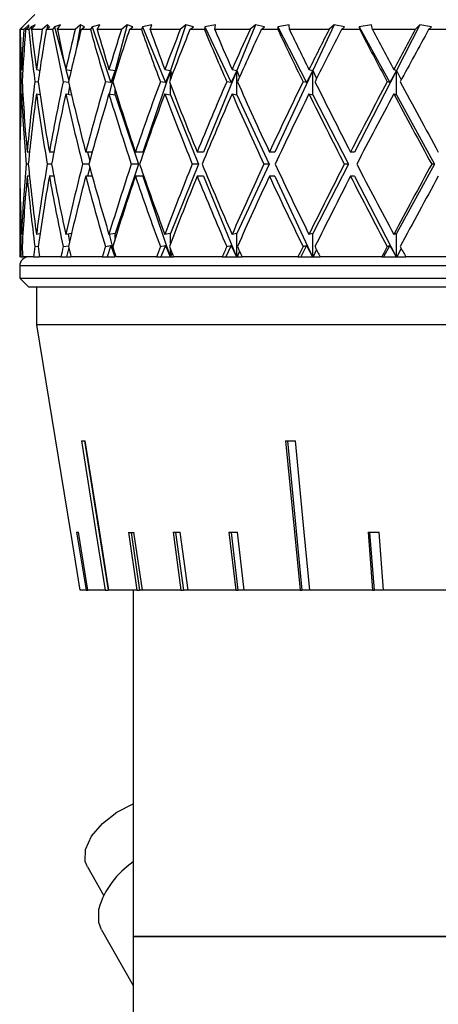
# Model space of a CAD drawing. Header units: inches. Extents: x 0.8 to 32, y -0.1 to 21.9.
# Tile 16 of 60: x 11.6 to 12.3, y 6.3 to 7.9. Entities that reach past the tile are written whole.
import ezdxf

# ---------------------------------------------------------------- set-up
doc = ezdxf.new("R2010")
doc.units = ezdxf.units.IN
doc.header["$MEASUREMENT"] = 0

msp = doc.modelspace()

# ---------------------------------------------------------------- linework, layer by layer
at = {"color": 7, "linetype": 'Continuous', "lineweight": 25}
for p, q in [((11.659, 7.9359), (11.634, 7.9109)), ((11.634, 7.9109), (11.634, 7.7089)), ((11.6341, 7.9109), (11.634, 7.9109)), ((11.6388, 7.9156), (11.6341, 7.9109)), ((11.6348, 7.9109), (11.6422, 7.9185)), ((11.6408, 7.9109), (11.6348, 7.9109)), ((11.6422, 7.9185), (11.6388, 7.9156)), ((11.6388, 7.9156), (11.6389, 7.9151)), ((11.649, 7.9185), (11.6408, 7.9109)), ((11.6438, 7.9109), (11.649, 7.9156)), ((11.6491, 7.9109), (11.6438, 7.9109)), ((11.649, 7.9156), (11.649, 7.9185)), ((11.6532, 7.9156), (11.6491, 7.9109)), ((11.6598, 7.9185), (11.6532, 7.9156)), ((11.6532, 7.9156), (11.6539, 7.9115)), ((11.6534, 7.9109), (11.6598, 7.9185)), ((11.6713, 7.9109), (11.6534, 7.9109)), ((11.68, 7.9185), (11.6713, 7.9109)), ((11.6778, 7.9109), (11.6834, 7.9156)), ((11.6883, 7.9109), (11.6778, 7.9109)), ((11.68, 7.9185), (11.6795, 7.9123)), ((11.6834, 7.9156), (11.68, 7.9185)), ((11.6917, 7.9156), (11.6883, 7.9109)), ((11.7014, 7.9185), (11.6917, 7.9156)), ((11.6917, 7.9156), (11.7094, 7.8481)), ((11.6961, 7.9109), (11.7014, 7.9185)), ((11.7254, 7.9109), (11.6961, 7.9109)), ((11.7346, 7.9185), (11.7254, 7.9109)), ((11.7346, 7.9185), (11.7278, 7.8806)), ((11.7412, 7.9156), (11.7346, 7.9185)), ((11.7354, 7.9109), (11.7412, 7.9156)), ((11.7508, 7.9109), (11.7354, 7.9109)), ((11.7534, 7.9156), (11.7508, 7.9109)), ((11.766, 7.9185), (11.7534, 7.9156)), ((11.7534, 7.9156), (11.7847, 7.8233)), ((11.7619, 7.9109), (11.766, 7.9185)), ((11.802, 7.9109), (11.7619, 7.9109)), ((11.8113, 7.9185), (11.7915, 7.8432)), ((11.8113, 7.9185), (11.802, 7.9109)), ((11.821, 7.9156), (11.8113, 7.9185)), ((11.8151, 7.9109), (11.821, 7.9156)), ((11.835, 7.9109), (11.8151, 7.9109)), ((11.8368, 7.9156), (11.835, 7.9109)), ((11.8519, 7.9185), (11.8368, 7.9156)), ((11.8368, 7.9156), (11.8744, 7.8233)), ((11.8493, 7.9109), (11.8519, 7.9185)), ((11.899, 7.9109), (11.8493, 7.9109)), ((11.9082, 7.9185), (11.8827, 7.8432)), ((11.9082, 7.9185), (11.899, 7.9109)), ((11.9208, 7.9156), (11.9082, 7.9185)), ((11.915, 7.9109), (11.9208, 7.9156)), ((11.939, 7.9109), (11.915, 7.9109)), ((11.9398, 7.9156), (11.939, 7.9109)), ((11.9571, 7.9185), (11.9398, 7.9156)), ((11.9398, 7.9156), (11.9829, 7.8233)), ((11.9559, 7.9109), (11.9571, 7.9185)), ((12.0141, 7.9109), (11.9559, 7.9109)), ((12.023, 7.9185), (11.9923, 7.8432)), ((12.023, 7.9185), (12.0141, 7.9109)), ((12.0382, 7.9156), (12.023, 7.9185)), ((12.0326, 7.9109), (12.0382, 7.9156)), ((12.06, 7.9109), (12.0326, 7.9109)), ((12.079, 7.9185), (12.0599, 7.9156)), ((12.0599, 7.9156), (12.06, 7.9109)), ((12.0599, 7.9156), (12.1074, 7.8233)), ((12.0792, 7.9109), (12.079, 7.9185)), ((12.1445, 7.9109), (12.0792, 7.9109)), ((12.1529, 7.9185), (12.1177, 7.8432)), ((12.1529, 7.9185), (12.1445, 7.9109)), ((12.1702, 7.9156), (12.1529, 7.9185)), ((12.1649, 7.9109), (12.1702, 7.9156)), ((12.1951, 7.9109), (12.1649, 7.9109)), ((12.2145, 7.9185), (12.1941, 7.9156)), ((12.1941, 7.9156), (12.1951, 7.9109)), ((12.1941, 7.9156), (12.2448, 7.8233)), ((12.2162, 7.9109), (12.2145, 7.9185)), ((12.287, 7.9109), (12.2162, 7.9109)), ((12.2946, 7.9185), (12.2559, 7.8432)), ((12.2946, 7.9185), (12.287, 7.9109)), ((12.3137, 7.9156), (12.2946, 7.9185)), ((12.3089, 7.9109), (12.3137, 7.9156)), ((12.3411, 7.9109), (12.3089, 7.9109)), ((11.6371, 7.8448), (11.6391, 7.8446)), ((11.6616, 7.8448), (11.6672, 7.8441)), ((11.6659, 7.8442), (11.6666, 7.8403)), ((11.7101, 7.8448), (11.7189, 7.8435)), ((11.7102, 7.8448), (11.715, 7.8266)), ((11.7813, 7.8448), (11.7915, 7.8432)), ((11.7915, 7.8432), (11.7815, 7.8048)), ((11.7915, 7.8432), (11.7847, 7.8233)), ((11.7915, 7.838), (11.7915, 7.8432)), ((11.7915, 7.8432), (11.7923, 7.8404)), ((11.8827, 7.8432), (11.8371, 7.7089)), ((11.8736, 7.8448), (11.8827, 7.8432)), ((11.8827, 7.8432), (11.8744, 7.8233)), ((11.8827, 7.8288), (11.8827, 7.8432)), ((11.8827, 7.8432), (11.8853, 7.8356)), ((11.9923, 7.8432), (11.9375, 7.7089)), ((11.9923, 7.8432), (11.9829, 7.8233)), ((11.9845, 7.8448), (11.9923, 7.8432)), ((11.9923, 7.8032), (11.9923, 7.8432)), ((11.9923, 7.8432), (11.9968, 7.8324)), ((12.1177, 7.8432), (12.055, 7.7089)), ((12.1177, 7.8432), (12.1074, 7.8233)), ((12.1115, 7.8448), (12.1177, 7.8432)), ((12.1177, 7.8032), (12.1177, 7.8432)), ((12.1177, 7.8432), (12.124, 7.83)), ((12.2559, 7.8432), (12.1868, 7.7089)), ((12.2559, 7.8432), (12.2448, 7.8233)), ((12.2513, 7.8448), (12.2559, 7.8432)), ((12.2559, 7.8032), (12.2559, 7.8432)), ((12.2559, 7.8432), (12.2638, 7.8281)), ((11.638, 7.8246), (11.6362, 7.8248)), ((11.6645, 7.8241), (11.659, 7.8248)), ((11.7149, 7.8235), (11.7057, 7.8248)), ((11.7164, 7.8168), (11.7142, 7.8042)), ((11.7847, 7.8233), (11.7753, 7.8248)), ((11.8744, 7.8233), (11.8661, 7.8248)), ((11.8827, 7.8032), (11.8827, 7.8209)), ((11.9829, 7.8233), (11.9758, 7.8248)), ((12.1074, 7.8233), (12.1016, 7.8248)), ((12.2448, 7.8233), (12.2406, 7.8248)), ((11.6371, 7.8048), (11.6392, 7.8046)), ((11.6616, 7.8048), (11.6674, 7.804)), ((11.7101, 7.8048), (11.7195, 7.8034)), ((11.7813, 7.8048), (11.7915, 7.8032)), ((11.7915, 7.8032), (11.7915, 7.8116)), ((11.7915, 7.8032), (11.8303, 7.6889)), ((11.8736, 7.8048), (11.8827, 7.8032)), ((11.8827, 7.8032), (11.9293, 7.6889)), ((11.9845, 7.8048), (11.9923, 7.8032)), ((11.9923, 7.8032), (12.0457, 7.6889)), ((12.1115, 7.8048), (12.1177, 7.8032)), ((12.1177, 7.8032), (12.1765, 7.6889)), ((12.2513, 7.8048), (12.2559, 7.8032)), ((12.2559, 7.8032), (12.3186, 7.6889)), ((11.6342, 7.7089), (11.634, 7.7089)), ((11.6502, 7.7089), (11.6463, 7.7089)), ((11.6903, 7.7089), (11.6829, 7.7089)), ((11.69, 7.7089), (11.6902, 7.7082)), ((11.7537, 7.7089), (11.743, 7.7089)), ((11.7458, 7.7089), (11.7497, 7.6943)), ((11.8371, 7.7089), (11.825, 7.7089)), ((11.9375, 7.7089), (11.9269, 7.7089)), ((12.055, 7.7089), (12.0462, 7.7089)), ((12.1868, 7.7089), (12.18, 7.7089)), ((11.6482, 7.6889), (11.6445, 7.6889)), ((11.6865, 7.6889), (11.6794, 7.6889)), ((11.7483, 7.6889), (11.7378, 7.6889)), ((11.7497, 7.6836), (11.7458, 7.6689)), ((11.8303, 7.6889), (11.7915, 7.5747)), ((11.8303, 7.6889), (11.8182, 7.6889)), ((11.9293, 7.6889), (11.8827, 7.5747)), ((11.9293, 7.6889), (11.9187, 7.6889)), ((12.0457, 7.6889), (11.9923, 7.5747)), ((12.0457, 7.6889), (12.0369, 7.6889)), ((12.1765, 7.6889), (12.1177, 7.5747)), ((12.1765, 7.6889), (12.1697, 7.6889)), ((12.3186, 7.6889), (12.2559, 7.5747)), ((12.3186, 7.6889), (12.314, 7.6889)), ((11.634, 7.6689), (11.634, 7.5359)), ((11.6342, 7.6689), (11.634, 7.6689)), ((11.6502, 7.6689), (11.6463, 7.6689)), ((11.6903, 7.6689), (11.6829, 7.6689)), ((11.6902, 7.6696), (11.69, 7.6689)), ((11.7537, 7.6689), (11.743, 7.6689)), ((11.8371, 7.6689), (11.825, 7.6689)), ((11.8371, 7.6689), (11.8823, 7.5359)), ((11.9375, 7.6689), (11.9269, 7.6689)), ((11.9375, 7.6689), (11.9918, 7.5359)), ((12.055, 7.6689), (12.0462, 7.6689)), ((12.055, 7.6689), (12.1172, 7.5359)), ((12.1868, 7.6689), (12.18, 7.6689)), ((12.1868, 7.6689), (12.2553, 7.5359)), ((11.6392, 7.5733), (11.6371, 7.573)), ((11.6674, 7.5739), (11.6616, 7.573)), ((11.7195, 7.5744), (11.7101, 7.573)), ((11.7142, 7.5736), (11.7164, 7.5611)), ((11.7915, 7.5747), (11.7813, 7.573)), ((11.7815, 7.5731), (11.7912, 7.5359)), ((11.7915, 7.5662), (11.7915, 7.5747)), ((11.8827, 7.5747), (11.8736, 7.573)), ((11.8827, 7.557), (11.8827, 7.5747)), ((11.9923, 7.5747), (11.9845, 7.573)), ((11.9923, 7.5359), (11.9923, 7.5747)), ((12.1177, 7.5747), (12.1115, 7.573)), ((12.1177, 7.5359), (12.1177, 7.5747)), ((12.2559, 7.5747), (12.2513, 7.573)), ((12.2559, 7.5359), (12.2559, 7.5747)), ((11.6362, 7.5531), (11.638, 7.5533)), ((11.659, 7.5531), (11.6645, 7.5538)), ((11.7057, 7.5531), (11.7149, 7.5544)), ((11.7753, 7.5531), (11.7847, 7.5545)), ((11.7847, 7.5545), (11.7784, 7.5359)), ((11.7847, 7.5545), (11.7911, 7.5359)), ((11.8661, 7.5531), (11.8744, 7.5545)), ((11.8744, 7.5545), (11.8668, 7.5359)), ((11.8744, 7.5545), (11.8822, 7.5359)), ((11.9829, 7.5545), (11.9742, 7.5359)), ((11.9758, 7.5531), (11.9829, 7.5545)), ((11.9829, 7.5545), (11.9917, 7.5359)), ((12.1074, 7.5545), (12.0978, 7.5359)), ((12.1016, 7.5531), (12.1074, 7.5545)), ((12.1074, 7.5545), (12.1171, 7.5359)), ((12.2448, 7.5545), (12.2346, 7.5359)), ((12.2406, 7.5531), (12.2448, 7.5545)), ((12.2448, 7.5545), (12.2552, 7.5359)), ((11.6666, 7.5376), (11.6663, 7.5359)), ((11.715, 7.5513), (11.711, 7.5359)), ((11.7915, 7.5359), (11.7915, 7.5399)), ((11.7923, 7.5375), (11.7918, 7.5359)), ((11.8827, 7.5359), (11.8827, 7.5491)), ((11.8853, 7.5423), (11.8831, 7.5359)), ((11.9968, 7.5455), (11.9928, 7.5359)), ((12.124, 7.5479), (12.1183, 7.5359)), ((12.2638, 7.5498), (12.2565, 7.5359)), ((11.6356, 7.5359), (11.634, 7.5359)), ((11.634, 7.5209), (11.634, 7.5009)), ((13.634, 7.5209), (11.634, 7.5209)), ((11.6356, 7.5359), (11.639, 7.5359)), ((11.6568, 7.5359), (11.639, 7.5359)), ((11.6568, 7.5359), (11.6663, 7.5359)), ((11.7021, 7.5359), (11.6669, 7.5359)), ((11.7021, 7.5359), (11.711, 7.5359)), ((11.711, 7.5359), (11.7186, 7.5359)), ((11.7703, 7.5359), (11.7186, 7.5359)), ((11.7703, 7.5359), (11.7784, 7.5359)), ((11.7784, 7.5359), (11.7911, 7.5359)), ((11.8597, 7.5359), (11.7928, 7.5359)), ((11.8597, 7.5359), (11.8668, 7.5359)), ((11.8668, 7.5359), (11.8822, 7.5359)), ((11.8822, 7.5359), (11.8823, 7.5359)), ((11.8823, 7.5359), (11.8827, 7.5359)), ((11.8827, 7.5359), (11.8831, 7.5359)), ((11.8831, 7.5359), (11.8877, 7.5359)), ((11.9683, 7.5359), (11.8877, 7.5359)), ((11.9683, 7.5359), (11.9742, 7.5359)), ((11.9742, 7.5359), (11.9917, 7.5359)), ((11.9917, 7.5359), (11.9918, 7.5359)), ((11.9918, 7.5359), (11.9923, 7.5359)), ((11.9923, 7.5359), (11.9928, 7.5359)), ((11.9928, 7.5359), (12.0011, 7.5359)), ((12.0932, 7.5359), (12.0011, 7.5359)), ((12.0932, 7.5359), (12.0978, 7.5359)), ((12.0978, 7.5359), (12.1171, 7.5359)), ((12.1171, 7.5359), (12.1172, 7.5359)), ((12.1172, 7.5359), (12.1177, 7.5359)), ((12.1177, 7.5359), (12.1183, 7.5359)), ((12.1183, 7.5359), (12.13, 7.5359)), ((12.2315, 7.5359), (12.13, 7.5359)), ((12.2315, 7.5359), (12.2346, 7.5359)), ((12.2346, 7.5359), (12.2552, 7.5359)), ((12.2552, 7.5359), (12.2553, 7.5359)), ((12.2553, 7.5359), (12.2559, 7.5359)), ((12.2559, 7.5359), (12.2565, 7.5359)), ((12.2565, 7.5359), (12.2713, 7.5359)), ((12.3796, 7.5359), (12.2713, 7.5359)), ((11.634, 7.5009), (11.649, 7.4859)), ((11.634, 7.5009), (13.634, 7.5009)), ((13.619, 7.4859), (11.649, 7.4859)), ((11.6615, 7.4859), (11.6615, 7.4239)), ((11.6615, 7.4239), (11.7181, 7.0815)), ((13.6065, 7.4239), (11.6615, 7.4239)), ((11.7409, 7.2325), (11.7798, 6.9859)), ((12.0759, 7.2325), (12.0999, 6.9859)), ((11.7182, 7.0816), (11.7181, 7.0815)), ((11.734, 6.9859), (11.7182, 7.0816)), ((11.7279, 7.0816), (11.7435, 6.9859)), ((11.7467, 6.9859), (11.731, 7.0816)), ((11.8135, 7.0816), (11.8276, 6.9859)), ((11.8179, 7.0815), (11.832, 6.9859)), ((11.8367, 6.9859), (11.8225, 7.0816)), ((11.8872, 7.0816), (11.9, 6.9859)), ((11.8913, 7.0815), (11.9041, 6.9859)), ((11.9118, 6.9859), (11.899, 7.0816)), ((11.9793, 7.0816), (11.9905, 6.9859)), ((11.9829, 7.0815), (11.9941, 6.9859)), ((12.0047, 6.9859), (11.9935, 7.0816)), ((12.2093, 7.0816), (12.2165, 6.9859)), ((12.2116, 7.0815), (12.2188, 6.9859)), ((12.2343, 6.9859), (12.2271, 7.0816)), ((11.7435, 6.9859), (11.734, 6.9859)), ((11.7435, 6.9859), (11.7467, 6.9859)), ((11.775, 6.9859), (11.7467, 6.9859)), ((11.775, 6.9859), (11.7798, 6.9859)), ((11.7812, 6.9859), (11.7798, 6.9859)), ((11.8276, 6.9859), (11.7812, 6.9859)), ((11.8215, 6.9859), (11.8215, 6.4149)), ((11.8276, 6.9859), (11.832, 6.9859)), ((11.8367, 6.9859), (11.832, 6.9859)), ((11.9, 6.9859), (11.8367, 6.9859)), ((11.9, 6.9859), (11.9041, 6.9859)), ((11.9118, 6.9859), (11.9041, 6.9859)), ((11.9905, 6.9859), (11.9118, 6.9859)), ((11.9905, 6.9859), (11.9941, 6.9859)), ((12.0047, 6.9859), (11.9941, 6.9859)), ((12.0969, 6.9859), (12.0047, 6.9859)), ((12.0969, 6.9859), (12.0999, 6.9859)), ((12.1131, 6.9859), (12.0999, 6.9859)), ((12.2165, 6.9859), (12.1131, 6.9859)), ((12.2165, 6.9859), (12.2188, 6.9859)), ((12.2343, 6.9859), (12.2188, 6.9859)), ((12.3464, 6.9859), (12.2343, 6.9859)), ((11.7457, 6.5297), (11.7724, 6.483)), ((11.7691, 6.4258), (11.8215, 6.3341)), ((11.8215, 6.4149), (11.8215, 6.2494)), ((13.4465, 6.4149), (11.8215, 6.4149)), ((11.8215, 6.4149), (12.624, 6.4149))]:
    msp.add_line(p, q, dxfattribs=at)
at = {"color": 7, "linetype": 'Continuous', "lineweight": 25, "flags": 128}
for points in [[(11.7362, 7.2325), (11.7599, 7.0819), (11.775, 6.9859)], [(11.7812, 6.9859), (11.766, 7.0819), (11.7423, 7.2325)], [(12.0729, 7.2325), (12.0876, 7.0819), (12.0969, 6.9859)], [(12.1131, 6.9859), (12.1037, 7.0819), (12.0891, 7.2325)], [(11.7457, 6.5297), (11.7423, 6.5387), (11.7428, 6.5585), (11.7526, 6.5802), (11.7704, 6.6014), (11.7943, 6.62), (11.8215, 6.6336)], [(11.7691, 6.4258), (11.7644, 6.4381), (11.7645, 6.4607)]]:
    msp.add_lwpolyline(points, dxfattribs=at)
at = {"color": 7, "linetype": 'Continuous', "lineweight": 25}
for centre, radius, start, end in [((11.649, 7.5209), 0.015, 90, 180), ((11.9017, 6.4188), 0.1435, 124.0048, 163.0378)]:
    msp.add_arc(centre, radius, start, end, dxfattribs=at)
for centre, major_axis, ratio, start_param, end_param in [((12.634, 7.6689), (-0.2299, 1.7272), 0.56347, 1.355819, 1.405829), ((12.634, 7.7089), (-0.2299, 1.7272), 0.56347, 1.379105, 1.417412), ((12.634, 7.7089), (0, 1.7321), 0.57735, 1.45395, 1.492257), ((12.634, 7.6689), (0, 1.7321), 0.57735, 1.430664, 1.480674), ((12.634, 7.6689), (-0.4306, 1.7172), 0.525577, 1.299612, 1.349622), ((12.634, 7.7089), (-0.4306, 1.7172), 0.525577, 1.322899, 1.361205), ((12.634, 7.7089), (0.2299, 1.7272), 0.56347, 1.528795, 1.567101), ((12.634, 7.6689), (0.2299, 1.7272), 0.56347, 1.505509, 1.555518), ((12.634, 7.6689), (-0.5916, 1.7094), 0.47164, 1.268867, 1.318876), ((12.634, 7.7089), (-0.5916, 1.7094), 0.47164, 1.292153, 1.330459), ((12.634, 7.7089), (0.4306, 1.7172), 0.525577, 1.585002, 1.623308), ((12.634, 7.6689), (0.4306, 1.7172), 0.525577, 1.561715, 1.611725), ((12.634, 7.6689), (-0.7161, 1.7071), 0.408882, 1.260803, 1.310813), ((12.634, 7.7089), (-0.7161, 1.7071), 0.408882, 1.28409, 1.322396), ((12.634, 7.7089), (0.5916, 1.7094), 0.47164, 1.615748, 1.654054), ((12.634, 7.6689), (0.5916, 1.7094), 0.47164, 1.592461, 1.642471), ((12.634, 7.6689), (-0.8112, 1.7097), 0.341999, 1.269789, 1.319798), ((12.634, 7.7089), (-0.8112, 1.7097), 0.341999, 1.293075, 1.331381), ((12.634, 7.7089), (0.7161, 1.7071), 0.408882, 1.623811, 1.662117), ((12.634, 7.6689), (0.7161, 1.7071), 0.408882, 1.600524, 1.650534), ((12.634, 7.6689), (-0.8831, 1.7151), 0.273566, 1.290729, 1.340739), ((12.634, 7.7089), (-0.8831, 1.7151), 0.273566, 1.314015, 1.352321), ((12.634, 7.7089), (0.8112, 1.7097), 0.341999, 1.614826, 1.653132), ((12.634, 7.6689), (0.8112, 1.7097), 0.341999, 1.591539, 1.641549), ((12.634, 7.6689), (-0.9358, 1.7214), 0.204832, 1.319772, 1.369782), ((12.634, 7.7089), (-0.9358, 1.7214), 0.204832, 1.343059, 1.381365), ((12.634, 7.7089), (0.8831, 1.7151), 0.273566, 1.593885, 1.632192), ((12.634, 7.6689), (0.8831, 1.7151), 0.273566, 1.570599, 1.620609), ((12.634, 7.6689), (-0.9719, 1.727), 0.136294, 1.354111, 1.40412), ((12.634, 7.7089), (-0.9719, 1.727), 0.136294, 1.377397, 1.415703), ((12.634, 7.7089), (0.9358, 1.7214), 0.204832, 1.564842, 1.603148), ((12.634, 7.6689), (0.9358, 1.7214), 0.204832, 1.541555, 1.591565), ((12.634, 7.7089), (0, 1.7321), 0.57735, 1.503839, 1.570796), ((12.634, 7.7089), (-0.2299, 1.7272), 0.56347, 1.428995, 1.495952), ((12.634, 7.7089), (0.2299, 1.7272), 0.56347, 1.578684, 1.645641), ((12.634, 7.7089), (-0.4306, 1.7172), 0.525577, 1.372788, 1.439745), ((12.634, 7.7089), (0.4306, 1.7172), 0.525577, 1.634891, 1.701848), ((12.634, 7.7089), (-0.5916, 1.7094), 0.47164, 1.342042, 1.408999), ((12.634, 7.7089), (0.5916, 1.7094), 0.47164, 1.665637, 1.732594), ((12.634, 7.7089), (-0.7161, 1.7071), 0.408882, 1.333979, 1.400936), ((12.634, 7.7089), (0.7161, 1.7071), 0.408882, 1.6737, 1.740657), ((12.634, 7.7089), (-0.8112, 1.7097), 0.341999, 1.342964, 1.409921), ((12.634, 7.7089), (0.8112, 1.7097), 0.341999, 1.664715, 1.731672), ((12.634, 7.7089), (-0.8831, 1.7151), 0.273566, 1.363904, 1.430861), ((12.634, 7.7089), (0.8831, 1.7151), 0.273566, 1.643774, 1.710731), ((12.634, 7.7089), (-0.9358, 1.7214), 0.204832, 1.392948, 1.459905), ((12.634, 7.7089), (0.9358, 1.7214), 0.204832, 1.614731, 1.681688), ((12.634, 7.7089), (-0.9719, 1.727), 0.136294, 1.427286, 1.494243), ((12.634, 7.6689), (0, 1.7321), 0.57735, 1.492257, 1.559249), ((12.634, 7.6689), (-0.2299, 1.7272), 0.56347, 1.417412, 1.484404), ((12.634, 7.6689), (0.2299, 1.7272), 0.56347, 1.567101, 1.634094), ((12.634, 7.6689), (-0.4306, 1.7172), 0.525577, 1.361205, 1.428198), ((12.634, 7.6689), (0.4306, 1.7172), 0.525577, 1.623308, 1.690301), ((12.634, 7.6689), (-0.5916, 1.7094), 0.47164, 1.330459, 1.397452), ((12.634, 7.6689), (0.5916, 1.7094), 0.47164, 1.654054, 1.721046), ((12.634, 7.6689), (-0.7161, 1.7071), 0.408882, 1.322396, 1.389388), ((12.634, 7.6689), (0.7161, 1.7071), 0.408882, 1.662117, 1.72911), ((12.634, 7.6689), (-0.8112, 1.7097), 0.341999, 1.331381, 1.398374), ((12.634, 7.6689), (0.8112, 1.7097), 0.341999, 1.653132, 1.720124), ((12.634, 7.6689), (-0.8831, 1.7151), 0.273566, 1.352321, 1.419314), ((12.634, 7.6689), (0.8831, 1.7151), 0.273566, 1.632192, 1.699184), ((12.634, 7.6689), (-0.9358, 1.7214), 0.204832, 1.381365, 1.448358), ((12.634, 7.6689), (0.9358, 1.7214), 0.204832, 1.603148, 1.67014), ((12.634, 7.6689), (-0.9719, 1.727), 0.136294, 1.415703, 1.482696), ((12.634, 7.7089), (0, 1.7321), 0.57735, 1.582344, 1.649336), ((12.634, 7.7089), (0.2299, 1.7272), 0.56347, 1.657188, 1.724181), ((12.634, 7.7089), (-0.2299, 1.7272), 0.56347, 1.507499, 1.574491), ((12.634, 7.7089), (0.4306, 1.7172), 0.525577, 1.713395, 1.780388), ((12.634, 7.7089), (-0.4306, 1.7172), 0.525577, 1.451292, 1.518285), ((12.634, 7.7089), (0.5916, 1.7094), 0.47164, 1.744141, 1.811133), ((12.634, 7.7089), (-0.5916, 1.7094), 0.47164, 1.420546, 1.487539), ((12.634, 7.7089), (0.7161, 1.7071), 0.408882, 1.752204, 1.819197), ((12.634, 7.7089), (-0.7161, 1.7071), 0.408882, 1.412483, 1.479475), ((12.634, 7.7089), (0.8112, 1.7097), 0.341999, 1.743219, 1.810211), ((12.634, 7.7089), (-0.8112, 1.7097), 0.341999, 1.421468, 1.488461), ((12.634, 7.7089), (0.8831, 1.7151), 0.273566, 1.722279, 1.789271), ((12.634, 7.7089), (-0.8831, 1.7151), 0.273566, 1.442409, 1.509401), ((12.634, 7.7089), (0.9358, 1.7214), 0.204832, 1.693235, 1.760228), ((12.634, 7.7089), (-0.9358, 1.7214), 0.204832, 1.471452, 1.538445), ((12.634, 7.7089), (0.9719, 1.727), 0.136294, 1.658897, 1.725889), ((12.634, 7.6689), (0, 1.7321), 0.57735, 1.570796, 1.637753), ((12.634, 7.6689), (0.2299, 1.7272), 0.56347, 1.645641, 1.712598), ((12.634, 7.6689), (-0.2299, 1.7272), 0.56347, 1.495952, 1.562908), ((12.634, 7.6689), (0.4306, 1.7172), 0.525577, 1.701848, 1.768805), ((12.634, 7.6689), (-0.4306, 1.7172), 0.525577, 1.439745, 1.506702), ((12.634, 7.6689), (0.5916, 1.7094), 0.47164, 1.732594, 1.79955), ((12.634, 7.6689), (-0.5916, 1.7094), 0.47164, 1.408999, 1.475956), ((12.634, 7.6689), (0.7161, 1.7071), 0.408882, 1.740657, 1.807614), ((12.634, 7.6689), (-0.7161, 1.7071), 0.408882, 1.400936, 1.467892), ((12.634, 7.6689), (0.8112, 1.7097), 0.341999, 1.731672, 1.798628), ((12.634, 7.6689), (-0.8112, 1.7097), 0.341999, 1.409921, 1.476878), ((12.634, 7.6689), (0.8831, 1.7151), 0.273566, 1.710731, 1.777688), ((12.634, 7.6689), (-0.8831, 1.7151), 0.273566, 1.430861, 1.497818), ((12.634, 7.6689), (0.9358, 1.7214), 0.204832, 1.681688, 1.748645), ((12.634, 7.6689), (-0.9358, 1.7214), 0.204832, 1.459905, 1.526862), ((12.634, 7.6689), (0.9719, 1.727), 0.136294, 1.64735, 1.714306), ((12.634, 7.7089), (0.2299, 1.7272), 0.56347, 1.735764, 1.745734), ((12.634, 7.7089), (0, 1.7321), 0.57735, 1.660919, 1.670889), ((12.634, 7.7089), (0.4306, 1.7172), 0.525577, 1.791971, 1.801941), ((12.634, 7.7089), (-0.2299, 1.7272), 0.56347, 1.586074, 1.596045), ((12.634, 7.7089), (0.5916, 1.7094), 0.47164, 1.822716, 1.832687), ((12.634, 7.7089), (-0.4306, 1.7172), 0.525577, 1.529868, 1.539838), ((12.634, 7.7089), (0.7161, 1.7071), 0.408882, 1.83078, 1.84075), ((12.634, 7.7089), (-0.5916, 1.7094), 0.47164, 1.499122, 1.509092), ((12.634, 7.7089), (0.8112, 1.7097), 0.341999, 1.821794, 1.831765), ((12.634, 7.7089), (-0.7161, 1.7071), 0.408882, 1.491058, 1.501029), ((12.634, 7.7089), (0.8831, 1.7151), 0.273566, 1.800854, 1.810824), ((12.634, 7.7089), (-0.8112, 1.7097), 0.341999, 1.500044, 1.510014), ((12.634, 7.7089), (0.9358, 1.7214), 0.204832, 1.77181, 1.781781), ((12.634, 7.7089), (-0.8831, 1.7151), 0.273566, 1.520984, 1.530954), ((12.634, 7.7089), (0.9719, 1.727), 0.136294, 1.737472, 1.747443), ((12.634, 7.7089), (-0.9358, 1.7214), 0.204832, 1.550028, 1.559998), ((12.6592, 7.3926), (0.9673, 0.1527), 0.049895, 3.437425, 3.458108), ((12.6496, 7.3926), (0.967, 0.0958), 0.132649, 4.060405, 4.081089), ((12.6595, 7.2374), (0.9416, 0.154), 0.02521, 3.283866, 3.305114), ((12.657, 7.2374), (0.9415, 0.1397), 0.073522, 3.591151, 3.612399), ((12.6548, 7.2374), (0.9414, 0.1273), 0.095551, 3.74619, 3.767438), ((12.6522, 7.2374), (0.9414, 0.1117), 0.11544, 3.902478, 3.923726), ((12.6457, 7.2374), (0.9413, 0.0723), 0.146669, 4.219102, 4.24035)]:
    msp.add_ellipse(centre, major_axis=major_axis, ratio=ratio, start_param=start_param, end_param=end_param, dxfattribs=at)

doc.saveas('drawing.dxf')
